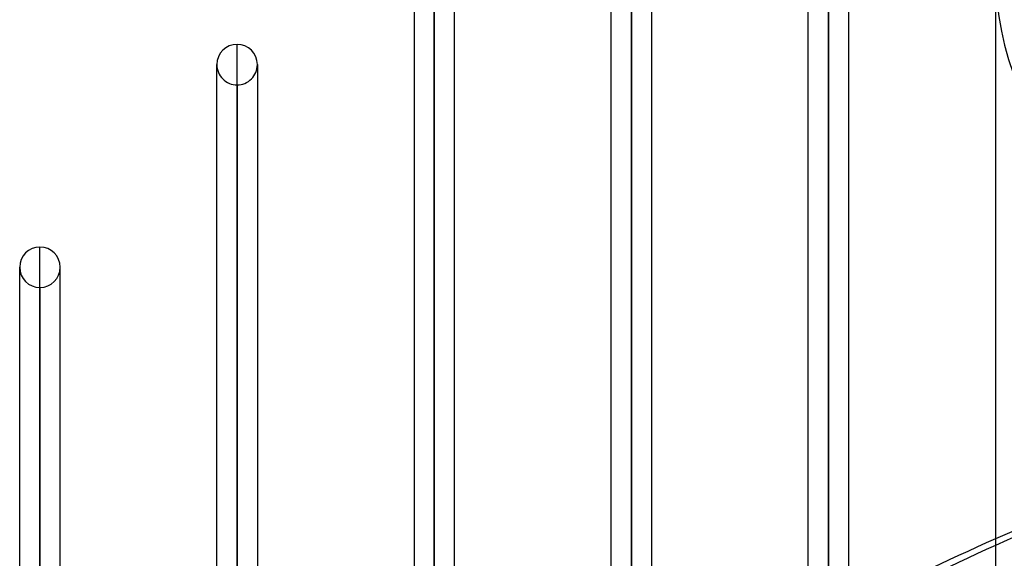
# Model space of a CAD drawing. Header units: millimetres. Extents: x -123 to 100, y -288 to 288.
# Tile 74 of 77: x -54 to 1, y 210 to 240. Entities that reach past the tile are written whole.
import ezdxf

# ---------------------------------------------------------------- set-up
doc = ezdxf.new("R2010")
doc.units = ezdxf.units.MM
doc.layers.add('MAIN-1', color=7, linetype='Continuous')
doc.layers.add('MAIN-2', color=7, linetype='Continuous')

msp = doc.modelspace()

# ---------------------------------------------------------------- linework, layer by layer
at = {"layer": 'MAIN-1'}
for p, q in [((0, 268), (0, -268)), ((-31.305, 249.73), (-31.305, 181.077)), ((-20.305, 249.73), (-20.305, 181.077)), ((-9.305, 249.73), (-9.305, 181.077)), ((-32.435, 248.6), (-32.435, 180.657)), ((-30.175, 181.077), (-30.175, 248.6)), ((-21.435, 181.077), (-21.435, 248.6)), ((-19.175, 181.077), (-19.175, 248.6)), ((-10.435, 181.077), (-10.435, 248.6)), ((-8.175, 181.077), (-8.175, 248.6)), ((-42.305, 173.487), (-42.305, 238.43)), ((-43.435, 172.666), (-43.435, 237.3)), ((-41.175, 237.3), (-41.175, 174.308)), ((-41.175, 237.033), (-41.175, 237.3)), ((-53.305, 165.497), (-53.305, 227.13)), ((-54.435, 164.665), (-54.435, 226)), ((-52.175, 166.318), (-52.175, 226)), ((-52.175, 225.747), (-52.175, 226))]:
    msp.add_line(p, q, dxfattribs=at)
for centre, start, end in [((-42.305, 237.3), 90, 179.9998), ((-42.305, 237.3), 0.0002, 90), ((-53.305, 226), 90, 180), ((-53.305, 226), 0, 90)]:
    msp.add_arc(centre, 1.13, start, end, dxfattribs=at)
for centre, major_axis, start_param, end_param in [((42.595, -67.8), (0, -287.924), -2.887166, -2.836905), ((43.405, -67.8), (0, 287.924), 0.259369, 0.309703)]:
    msp.add_ellipse(centre, major_axis=major_axis, ratio=0.587785, start_param=start_param, end_param=end_param, dxfattribs=at)
at = {"layer": 'MAIN-2'}
for p, q in [((-31.305, 181.065), (-31.305, 249.73)), ((-20.305, 181.065), (-20.305, 249.73)), ((-9.305, 181.065), (-9.305, 249.73)), ((-31.305, 247.47), (-31.305, 179.559)), ((-20.305, 247.47), (-20.305, 179.367)), ((-9.305, 247.47), (-9.305, 179.367)), ((-42.305, 173.21), (-42.305, 238.43)), ((-43.435, 237.3), (-43.435, 237.033)), ((-42.305, 236.17), (-42.305, 171.565)), ((-53.305, 165.217), (-53.305, 227.13)), ((-54.435, 226), (-54.435, 225.747)), ((-53.305, 224.87), (-53.305, 163.729))]:
    msp.add_line(p, q, dxfattribs=at)
for centre, radius, start, end in [((16.5, 242.5), 16.5, 180, 270), ((-42.305, 237.3), 1.13, 179.9998, 270), ((-42.305, 237.3), 1.13, 270, 0.0002), ((-53.305, 226), 1.13, 180, 270), ((-53.305, 226), 1.13, 270, 0)]:
    msp.add_arc(centre, radius, start, end, dxfattribs=at)
for centre, major_axis, start_param, end_param in [((43.405, -67.8), (0, 287.924), 0, 0.259369), ((42.595, -67.8), (0, -287.924), 3.141593, 3.396019)]:
    msp.add_ellipse(centre, major_axis=major_axis, ratio=0.587785, start_param=start_param, end_param=end_param, dxfattribs=at)

doc.saveas('drawing.dxf')
